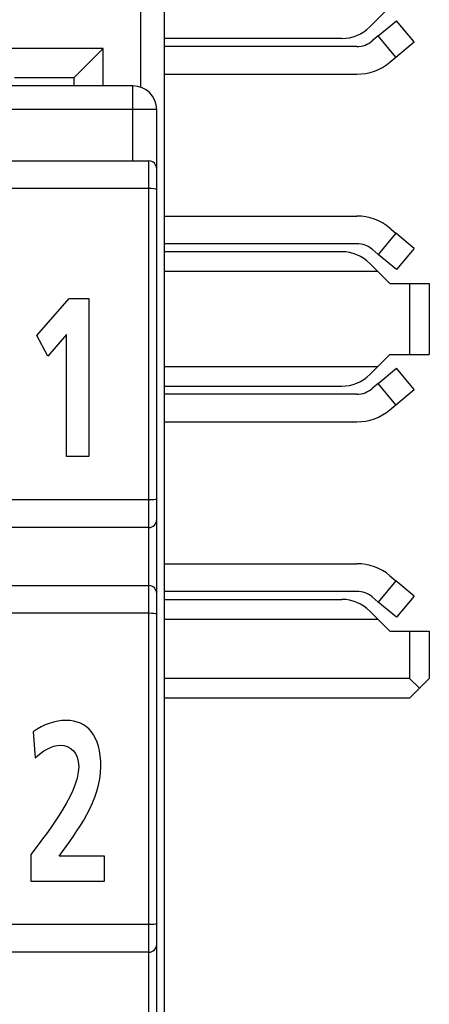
# Model space of a CAD drawing. Extents: x 0 to 183, y 0 to 174.
# Tile 17 of 31: x 10.17 to 15.35, y 89.03 to 101.5. Entities that reach past the tile are written whole.
import ezdxf

# ---------------------------------------------------------------- set-up
doc = ezdxf.new("R2010")
doc.units = 0
doc.header["$LTSCALE"] = 11.336579
doc.header["$MEASUREMENT"] = 0
doc.layers.get('0').update_dxf_attribs({"linetype": 'CONTINUOUS'})

msp = doc.modelspace()

# ---------------------------------------------------------------- linework, layer by layer
at = {"color": 7, "linetype": 'CONTINUOUS'}
for p, q in [((12.0023, 18.2086), (12.0023, 137.8418)), ((11.7023, 100.6416), (11.7023, 102.676)), ((14.5986, 101.405), (14.8521, 101.6586)), ((14.7057, 101.291), (14.9355, 101.4839)), ((15.1605, 101.2159), (14.9355, 101.4839)), ((14.2451, 101.2586), (12.0023, 101.2586)), ((14.7057, 101.291), (14.6292, 101.2269)), ((14.9307, 101.023), (14.7057, 101.291)), ((14.9307, 101.023), (15.1605, 101.2159)), ((11.2272, 101.1336), (1.2774, 101.1336)), ((10.8524, 100.7588), (11.2272, 101.1336)), ((11.2272, 100.6588), (11.2272, 101.1336)), ((14.4363, 101.1567), (12.0023, 101.1567)), ((14.8542, 100.9586), (14.9307, 101.023)), ((10.8524, 100.7588), (10.1024, 100.7588)), ((10.8524, 100.7588), (10.8524, 100.6588)), ((12.0023, 100.8066), (14.4363, 100.8066)), ((11.6023, 100.6588), (3.6022, 100.6588)), ((11.6023, 99.7087), (11.6023, 100.6588)), ((11.9024, 100.3588), (3.6022, 100.3588)), ((11.9024, 78.1588), (11.9024, 100.3588)), ((6.7524, 99.7087), (11.8022, 99.7087)), ((11.8022, 78.9435), (11.8022, 99.7087)), ((11.8022, 99.3586), (8.8521, 99.3586)), ((12.0023, 99.0107), (14.4363, 99.0107)), ((14.8542, 98.8588), (14.9307, 98.7943)), ((14.9307, 98.7943), (14.7057, 98.5263)), ((15.1605, 98.6018), (14.9307, 98.7943)), ((14.4363, 98.6607), (12.0023, 98.6607)), ((14.7057, 98.5263), (14.6292, 98.5908)), ((15.1605, 98.6018), (14.9355, 98.3334)), ((14.2451, 98.5587), (12.0023, 98.5587)), ((14.9355, 98.3334), (14.7057, 98.5263)), ((14.5986, 98.4123), (14.7023, 98.3086)), ((14.7023, 98.3086), (12.0023, 98.3086)), ((14.7023, 98.3086), (14.8521, 98.1587)), ((14.8521, 98.1587), (15.3523, 98.1587)), ((15.1022, 98.1587), (15.1022, 97.2591)), ((15.3523, 98.1587), (15.3523, 97.2591)), ((10.3857, 97.4981), (10.7953, 97.9677)), ((10.7953, 97.9677), (11.0443, 97.9677)), ((11.0443, 97.9677), (11.0443, 95.9688)), ((10.5263, 97.2375), (10.3857, 97.4981)), ((10.7631, 97.5124), (10.5263, 97.2375)), ((10.7631, 95.9688), (10.7631, 97.5124)), ((14.7023, 97.1088), (14.8521, 97.2591)), ((14.8521, 97.2591), (15.3523, 97.2591)), ((12.0023, 97.1088), (14.7023, 97.1088)), ((14.5986, 97.0055), (14.7023, 97.1088)), ((14.7057, 96.8911), (14.9355, 97.084)), ((15.1605, 96.816), (14.9355, 97.084)), ((12.0023, 96.8587), (14.2451, 96.8587)), ((14.7057, 96.8911), (14.6292, 96.827)), ((14.9307, 96.6231), (14.7057, 96.8911)), ((14.4363, 96.7567), (12.0023, 96.7567)), ((14.9307, 96.6231), (15.1605, 96.816)), ((14.8542, 96.559), (14.9307, 96.6231)), ((12.0023, 96.4067), (14.4363, 96.4067)), ((11.0443, 95.9688), (10.7631, 95.9688)), ((11.8022, 95.4187), (9.7272, 95.4187)), ((11.8022, 95.0687), (8.7874, 95.0687)), ((12.0023, 94.6105), (14.4363, 94.6105)), ((14.9307, 94.3941), (14.7057, 94.1261)), ((14.8542, 94.4589), (14.9307, 94.3941)), ((15.1605, 94.2019), (14.9307, 94.3941)), ((6.7524, 94.3335), (11.8022, 94.3335)), ((14.4363, 94.2611), (12.0023, 94.2611)), ((12.0023, 94.1585), (14.2451, 94.1585)), ((14.7057, 94.1261), (14.6292, 94.1908)), ((14.9355, 93.9331), (14.7057, 94.1261)), ((15.1605, 94.2019), (14.9355, 93.9331)), ((11.8022, 93.9834), (8.8521, 93.9834)), ((14.5986, 94.0124), (14.7023, 93.909)), ((12.0023, 93.909), (14.7023, 93.909)), ((14.7023, 93.909), (14.8521, 93.7588)), ((14.8521, 93.7588), (15.3523, 93.7588)), ((15.1022, 93.7588), (15.1022, 93.1587)), ((15.3523, 93.7588), (15.3523, 93.1587)), ((15.1022, 93.1587), (12.0023, 93.1587)), ((15.2273, 93.034), (15.1022, 93.1587)), ((15.2273, 93.034), (15.3523, 93.1587)), ((15.2273, 93.034), (15.1022, 92.9086)), ((15.1022, 92.9086), (12.0023, 92.9086)), ((11.8022, 90.0437), (9.7272, 90.0437)), ((11.8022, 89.6936), (8.7874, 89.6936))]:
    msp.add_line(p, q, dxfattribs=at)
for centre, radius, start, end in [((14.2451, 101.7585), 0.4999, 270.00138, 314.99856), ((14.4365, 101.4562), 0.2995, 269.9667, 310.06007), ((14.4365, 101.4568), 0.6502, 269.98488, 309.97521), ((11.6023, 100.3588), 0.3001, 0.00242, 89.99805), ((14.4365, 98.3607), 0.65, 50.01827, 90.02095), ((14.4363, 98.3596), 0.3011, 50.15503, 90.00183), ((14.245, 98.0588), 0.4999, 44.997, 89.99252), ((14.4364, 97.0563), 0.2995, 269.97629, 310.06753), ((14.4367, 97.0553), 0.6486, 269.96636, 310.07129), ((14.4363, 93.9587), 0.6518, 50.12412, 90.00057), ((14.2456, 93.6589), 0.4995, 45.04256, 90.05515)]:
    msp.add_arc(centre, radius, start, end, dxfattribs=at)
for points in [[(11.9024, 99.6088), (11.9024, 99.6639), (11.8577, 99.7087), (11.8022, 99.7087)], [(14.2451, 96.8587), (14.3777, 96.8587), (14.5049, 96.9111), (14.5986, 97.0055)], [(11.8022, 95.0687), (11.8577, 95.0687), (11.9024, 95.1134), (11.9024, 95.1686)], [(11.9024, 94.2336), (11.9024, 94.2887), (11.8577, 94.3335), (11.8022, 94.3335)], [(14.6292, 94.1908), (14.5751, 94.2356), (14.5069, 94.2611), (14.4363, 94.2611)], [(11.8022, 89.6936), (11.8577, 89.6936), (11.9024, 89.7384), (11.9024, 89.7935)]]:
    msp.add_open_spline(points, degree=3, dxfattribs=at)
for points, knots in [([(11.9024, 99.3456), (11.9021, 99.3463), (11.9007, 99.348), (11.9007, 99.348), (11.9007, 99.348), (11.8979, 99.3494), (11.8979, 99.3494), (11.8979, 99.3494), (11.8887, 99.3521), (11.8887, 99.3521), (11.8887, 99.3521), (11.8649, 99.3559), (11.8649, 99.3559), (11.8649, 99.3559), (11.8349, 99.358), (11.8349, 99.358), (11.8349, 99.358), (11.8022, 99.3586), (11.8022, 99.3586)], [0, 0, 0, 0, 1, 1, 1, 2, 2, 2, 3, 3, 3, 4, 4, 4, 5, 5, 5, 6, 6, 6, 6]), ([(11.9024, 95.4318), (11.9021, 95.4311), (11.9007, 95.4297), (11.9007, 95.4297), (11.9007, 95.4297), (11.8979, 95.4283), (11.8979, 95.4283), (11.8979, 95.4283), (11.8887, 95.4249), (11.8887, 95.4249), (11.8887, 95.4249), (11.8649, 95.4214), (11.8649, 95.4214), (11.8649, 95.4214), (11.8349, 95.4194), (11.8349, 95.4194), (11.8349, 95.4194), (11.8022, 95.4187), (11.8022, 95.4187)], [0, 0, 0, 0, 1, 1, 1, 2, 2, 2, 3, 3, 3, 4, 4, 4, 5, 5, 5, 6, 6, 6, 6]), ([(11.9024, 93.9704), (11.9021, 93.9711), (11.9007, 93.9731), (11.9007, 93.9731), (11.9007, 93.9731), (11.8979, 93.9745), (11.8979, 93.9745), (11.8979, 93.9745), (11.8887, 93.9772), (11.8887, 93.9772), (11.8887, 93.9772), (11.8649, 93.9807), (11.8649, 93.9807), (11.8649, 93.9807), (11.8349, 93.9828), (11.8349, 93.9828), (11.8349, 93.9828), (11.8022, 93.9834), (11.8022, 93.9834)], [0, 0, 0, 0, 1, 1, 1, 2, 2, 2, 3, 3, 3, 4, 4, 4, 5, 5, 5, 6, 6, 6, 6]), ([(10.3094, 90.5945), (10.3094, 90.5945), (10.3094, 90.9297), (10.3094, 90.9297), (10.44, 91.1099), (10.9158, 91.6769), (10.9158, 92.0435), (10.9158, 92.2268), (10.8014, 92.3126), (10.6868, 92.3126), (10.5685, 92.3126), (10.456, 92.2382), (10.3637, 92.1524), (10.3637, 92.1524), (10.3415, 92.4845), (10.3415, 92.4845), (10.4681, 92.5761), (10.6146, 92.6278), (10.7571, 92.6278), (11.0243, 92.6278), (11.1969, 92.4359), (11.1969, 92.0435), (11.1969, 91.6198), (10.8977, 91.2301), (10.6688, 90.9097), (10.6688, 90.9097), (11.241, 90.9097), (11.241, 90.9097), (11.241, 90.9097), (11.241, 90.5945), (11.241, 90.5945), (11.241, 90.5945), (10.3094, 90.5945), (10.3094, 90.5945)], [0, 0, 0, 0, 1, 1, 1, 2, 2, 2, 3, 3, 3, 4, 4, 4, 5, 5, 5, 6, 6, 6, 7, 7, 7, 8, 8, 8, 9, 9, 9, 10, 10, 10, 11, 11, 11, 11]), ([(11.9024, 90.0567), (11.9021, 90.056), (11.9007, 90.0547), (11.9007, 90.0547), (11.9007, 90.0547), (11.8979, 90.0533), (11.8979, 90.0533), (11.8979, 90.0533), (11.8887, 90.0505), (11.8887, 90.0505), (11.8887, 90.0505), (11.8649, 90.0464), (11.8649, 90.0464), (11.8649, 90.0464), (11.8349, 90.0443), (11.8349, 90.0443), (11.8349, 90.0443), (11.8022, 90.0437), (11.8022, 90.0437)], [0, 0, 0, 0, 1, 1, 1, 2, 2, 2, 3, 3, 3, 4, 4, 4, 5, 5, 5, 6, 6, 6, 6])]:
    msp.add_open_spline(points, degree=3, knots=knots, dxfattribs=at)

doc.saveas('drawing.dxf')
